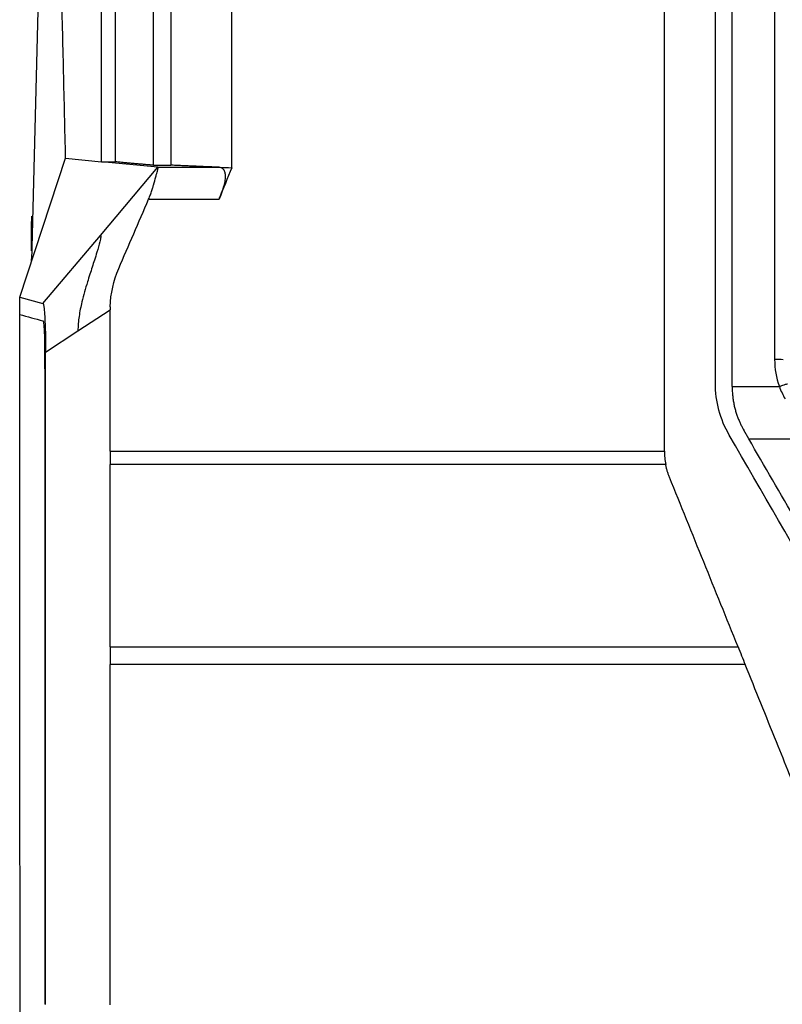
# Model space of a CAD drawing. Header units: millimetres. Extents: x -0.39 to 0.76, y -0.29 to 0.59.
# Tile 36 of 137: x 0.1396 to 0.1836, y 0.1247 to 0.1814. Entities that reach past the tile are written whole.
import ezdxf

# ---------------------------------------------------------------- set-up
doc = ezdxf.new("R2010")
doc.units = ezdxf.units.MM

msp = doc.modelspace()

# ---------------------------------------------------------------- linework, layer by layer
at = {"color": 7, "linetype": 'Continuous', "lineweight": 25}
for p, q in [((0.140708, 0.183454), (0.14031, 0.167549)), ((0.139621, 0.165466), (0.142267, 0.173468)), ((0.142267, 0.173468), (0.144336, 0.173265)), ((0.144336, 0.173265), (0.145136, 0.173265)), ((0.147573, 0.172947), (0.144336, 0.173265)), ((0.147336, 0.173064), (0.148336, 0.173064)), ((0.144268, 0.16902), (0.147573, 0.172947)), ((0.147573, 0.172947), (0.151114, 0.172947)), ((0.147053, 0.17111), (0.151114, 0.17111)), ((0.14029, 0.169676), (0.140289, 0.169632)), ((0.140289, 0.169632), (0.140289, 0.169585)), ((0.140291, 0.169757), (0.14029, 0.169718)), ((0.14029, 0.169718), (0.14029, 0.169676)), ((0.140292, 0.169829), (0.140291, 0.169794)), ((0.140291, 0.169794), (0.140291, 0.169757)), ((0.140293, 0.169901), (0.140292, 0.169866)), ((0.140292, 0.169866), (0.140292, 0.169829)), ((0.140294, 0.169933), (0.140293, 0.169901)), ((0.140295, 0.169963), (0.140294, 0.169933)), ((0.140296, 0.169991), (0.140295, 0.169963)), ((0.140297, 0.170016), (0.140296, 0.169991)), ((0.140298, 0.170039), (0.140297, 0.170016)), ((0.140299, 0.170059), (0.140298, 0.170039)), ((0.1403, 0.170077), (0.140299, 0.170059)), ((0.140301, 0.170093), (0.1403, 0.170077)), ((0.140302, 0.170106), (0.140301, 0.170093)), ((0.140304, 0.170117), (0.140302, 0.170106)), ((0.140305, 0.170125), (0.140304, 0.170117)), ((0.140306, 0.170131), (0.140305, 0.170125)), ((0.140308, 0.170135), (0.140306, 0.170131)), ((0.140309, 0.170136), (0.140308, 0.170135)), ((0.140288, 0.169316), (0.140287, 0.169254)), ((0.140287, 0.169254), (0.140287, 0.169191)), ((0.140287, 0.169191), (0.140287, 0.169125)), ((0.140287, 0.169125), (0.140287, 0.169057)), ((0.140287, 0.169057), (0.140287, 0.168986)), ((0.140289, 0.169536), (0.140288, 0.169484)), ((0.140288, 0.169484), (0.140288, 0.169431)), ((0.140288, 0.169431), (0.140288, 0.169374)), ((0.140288, 0.169374), (0.140288, 0.169316)), ((0.140289, 0.169585), (0.140289, 0.169536)), ((0.140287, 0.168986), (0.140287, 0.168139)), ((0.140964, 0.165094), (0.144268, 0.16902)), ((0.140287, 0.167673), (0.140287, 0.16748)), ((0.139621, 0.165466), (0.140964, 0.165094)), ((0.139621, 0.164465), (0.139621, 0.165465)), ((0.142976, 0.163515), (0.144836, 0.164736)), ((0.141115, 0.162293), (0.142976, 0.163515)), ((0.180669, 0.160309), (0.183396, 0.160309)), ((0.181628, 0.157309), (0.18134, 0.157808)), ((0.181628, 0.157309), (0.185048, 0.157309)), ((0.144836, 0.156591), (0.144836, 0.155814)), ((0.144836, 0.156591), (0.176771, 0.156591)), ((0.176848, 0.155814), (0.144836, 0.155814)), ((0.144836, 0.145322), (0.144836, 0.144296)), ((0.144836, 0.145322), (0.181011, 0.145322)), ((0.181426, 0.144296), (0.144836, 0.144296))]:
    msp.add_line(p, q, dxfattribs=at)
for centre, radius, start, end in [((0.34129, 0.890539), 0.7535603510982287, 254.477217, 254.583107), ((0.183244, 0.159602), 0.0022745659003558, 80.500663, 93.140577)]:
    msp.add_arc(centre, radius, start, end, dxfattribs=at)
for points, knots in [([(0.1443356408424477, 0.1732651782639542), (0.1443356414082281, 0.1740822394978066), (0.1443356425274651, 0.1756985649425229), (0.1443356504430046, 0.1780955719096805), (0.1443356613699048, 0.1804386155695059), (0.1443356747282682, 0.1827276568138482), (0.1443356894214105, 0.1849627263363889), (0.1443357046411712, 0.1871438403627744), (0.1443357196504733, 0.1892710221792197), (0.1443357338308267, 0.1913442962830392), (0.1443357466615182, 0.1933636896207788), (0.144335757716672, 0.1953292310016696), (0.1443357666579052, 0.1972409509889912), (0.1443357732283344, 0.199098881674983), (0.1443357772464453, 0.2009030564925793), (0.1443357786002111, 0.2026535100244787), (0.1443357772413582, 0.2043502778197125), (0.1443357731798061, 0.205993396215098), (0.1443357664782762, 0.207582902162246), (0.1443357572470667, 0.209118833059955), (0.1443357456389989, 0.2106012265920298), (0.1443357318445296, 0.2120301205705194), (0.1443357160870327, 0.2134055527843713), (0.1443356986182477, 0.2147275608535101), (0.144335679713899, 0.2159961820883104), (0.1443356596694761, 0.2172114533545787), (0.1443356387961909, 0.2183734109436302), (0.1443356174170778, 0.2194820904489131), (0.1443355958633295, 0.2205375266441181), (0.1443355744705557, 0.2215397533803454), (0.1443355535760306, 0.2224888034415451), (0.1443355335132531, 0.2233847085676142), (0.1443355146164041, 0.2242274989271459), (0.1443354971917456, 0.225017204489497), (0.1443354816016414, 0.2257538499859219), (0.1443354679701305, 0.2264374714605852), (0.1443354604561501, 0.2268754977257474), (0.144335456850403, 0.2270856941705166)], [0, 0, 0, 0, 0.0453654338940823, 0.0897427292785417, 0.133131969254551, 0.1755332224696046, 0.2169465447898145, 0.2573719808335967, 0.2968095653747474, 0.335259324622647, 0.3727212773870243, 0.4091954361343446, 0.4446818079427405, 0.4791803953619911, 0.5126911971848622, 0.5452142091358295, 0.576749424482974, 0.6072968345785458, 0.6368564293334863, 0.6654281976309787, 0.6930121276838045, 0.7196082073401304, 0.7452164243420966, 0.7698367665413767, 0.793469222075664, 0.8161137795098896, 0.8377704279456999, 0.8584391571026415, 0.8781199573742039, 0.8968128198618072, 0.9145177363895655, 0.9312346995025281, 0.9469637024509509, 0.961704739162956, 0.9754578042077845, 0.9882228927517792, 1, 1, 1, 1]), ([(0.142267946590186, 0.1734683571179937), (0.1422484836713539, 0.1742955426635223), (0.1422094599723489, 0.1759540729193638), (0.1421508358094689, 0.1784477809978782), (0.1420919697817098, 0.1809537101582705), (0.1420328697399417, 0.1834718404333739), (0.1419735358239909, 0.1860021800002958), (0.1419139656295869, 0.1885447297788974), (0.14185415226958, 0.1910994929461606), (0.1417940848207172, 0.1936664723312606), (0.1417337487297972, 0.1962456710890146), (0.1416731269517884, 0.1988370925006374), (0.1416122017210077, 0.2014407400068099), (0.1415509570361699, 0.2040566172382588), (0.1414893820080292, 0.2066847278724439), (0.1414274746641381, 0.2093250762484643), (0.1413652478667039, 0.211977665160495), (0.1413027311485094, 0.2146425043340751), (0.1412399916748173, 0.2173195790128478), (0.1411770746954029, 0.2200089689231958), (0.1411352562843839, 0.2218055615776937), (0.1411142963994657, 0.22270603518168)], [0, 0, 0, 0, 0.0503146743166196, 0.1008823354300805, 0.151703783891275, 0.2027798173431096, 0.2541112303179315, 0.3056988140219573, 0.3575433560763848, 0.4096456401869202, 0.4620064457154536, 0.514626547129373, 0.5675067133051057, 0.6206477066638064, 0.6740502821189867, 0.7277151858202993, 0.7816431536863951, 0.8358349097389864, 0.8902911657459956, 0.9450126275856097, 1, 1, 1, 1]), ([(0.1451356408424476, 0.1732651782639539), (0.1451356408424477, 0.1792651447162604), (0.1451356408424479, 0.1912652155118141), (0.1451356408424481, 0.2060890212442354), (0.1451356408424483, 0.2148870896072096), (0.1451356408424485, 0.2177272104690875)], [0, 0, 0, 0, 0.4037584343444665, 0.8075261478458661, 1, 1, 1, 1]), ([(0.1806694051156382, 0.1603116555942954), (0.1806694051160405, 0.1611731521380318), (0.1806694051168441, 0.1628940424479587), (0.1806694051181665, 0.1654714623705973), (0.1806694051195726, 0.1680419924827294), (0.180669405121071, 0.1706055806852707), (0.1806694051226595, 0.1731622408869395), (0.1806694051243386, 0.1757119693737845), (0.1806694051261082, 0.1782547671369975), (0.1806694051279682, 0.180790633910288), (0.1806694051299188, 0.1833195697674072), (0.1806694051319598, 0.1858415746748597), (0.1806694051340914, 0.1883566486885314), (0.1806694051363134, 0.1908647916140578), (0.1806694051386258, 0.1933660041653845), (0.180669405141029, 0.1958602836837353), (0.1806694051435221, 0.198347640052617), (0.1806694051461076, 0.2008280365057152), (0.1806694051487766, 0.2033016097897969), (0.1806694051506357, 0.2049475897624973), (0.1806694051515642, 0.205769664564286)], [0, 0, 0, 0, 0.056684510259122, 0.1132306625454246, 0.1696394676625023, 0.2259119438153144, 0.2820491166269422, 0.3380520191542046, 0.3939216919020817, 0.4496591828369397, 0.5052655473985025, 0.5607418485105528, 0.6160891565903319, 0.6713085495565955, 0.7264011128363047, 0.7813679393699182, 0.8362101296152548, 0.8909287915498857, 0.9455250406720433, 1, 1, 1, 1]), ([(0.1473356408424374, 0.1730642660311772), (0.147246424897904, 0.1730709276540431), (0.1470680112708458, 0.1730842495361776), (0.1468131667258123, 0.1731042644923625), (0.1465677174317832, 0.1731242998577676), (0.1463325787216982, 0.1731443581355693), (0.1461075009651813, 0.1731644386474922), (0.14589256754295, 0.1731845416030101), (0.1456876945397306, 0.1732046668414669), (0.1454931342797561, 0.1732248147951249), (0.1453079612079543, 0.1732449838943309), (0.1451930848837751, 0.1732584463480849), (0.1451356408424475, 0.1732651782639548)], [0, 0, 0, 0, 0.1000307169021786, 0.2000409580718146, 0.3000358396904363, 0.4000204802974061, 0.5000000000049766, 0.5999795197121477, 0.6999641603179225, 0.7999590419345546, 0.8999692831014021, 1, 1, 1, 1]), ([(0.1511138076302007, 0.1729472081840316), (0.1509984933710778, 0.1729514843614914), (0.1507679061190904, 0.1729600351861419), (0.1504331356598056, 0.1729729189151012), (0.1501065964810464, 0.1729858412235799), (0.1497890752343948, 0.1729988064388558), (0.1494803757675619, 0.173011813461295), (0.149180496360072, 0.1730248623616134), (0.1488896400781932, 0.1730379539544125), (0.1486069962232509, 0.1730510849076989), (0.1484261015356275, 0.1730598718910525), (0.1483356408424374, 0.1730642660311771)], [0, 0, 0, 0, 0.1111734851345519, 0.2223071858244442, 0.3334114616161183, 0.4444966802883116, 0.5555732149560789, 0.6666514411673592, 0.7777417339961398, 0.8888544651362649, 1, 1, 1, 1]), ([(0.1470512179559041, 0.1711103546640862), (0.1470683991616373, 0.1711513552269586), (0.1471027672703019, 0.1712333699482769), (0.1471501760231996, 0.1713567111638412), (0.1471947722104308, 0.1714795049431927), (0.1472363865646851, 0.1716011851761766), (0.147284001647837, 0.1717477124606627), (0.1473686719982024, 0.1720286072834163), (0.1474390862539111, 0.1722960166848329), (0.1475017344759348, 0.1725309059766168), (0.1475360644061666, 0.1726582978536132), (0.1475651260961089, 0.1727670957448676), (0.1475851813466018, 0.1728431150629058), (0.1475963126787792, 0.1728992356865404), (0.147596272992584, 0.1729369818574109), (0.1475807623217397, 0.172943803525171), (0.1475730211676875, 0.1729472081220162)], [0, 0, 0, 0, 0.0443772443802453, 0.0887692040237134, 0.1331881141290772, 0.177634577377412, 0.2221008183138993, 0.2959955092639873, 0.4991926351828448, 0.5560465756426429, 0.6541058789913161, 0.7225579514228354, 0.7909921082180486, 0.8610139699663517, 0.93063405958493, 0.9999999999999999, 0.9999999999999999, 0.9999999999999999, 0.9999999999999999]), ([(0.1511137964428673, 0.1711097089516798), (0.1511312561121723, 0.1711537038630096), (0.1511648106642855, 0.1712382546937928), (0.1512119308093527, 0.1713590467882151), (0.1512540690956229, 0.1714686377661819), (0.1512911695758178, 0.1715670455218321), (0.1513232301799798, 0.1716544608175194), (0.1513503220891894, 0.1717311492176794), (0.1514041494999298, 0.1718939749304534), (0.1514655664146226, 0.1721318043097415), (0.1514959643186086, 0.1724158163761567), (0.1514629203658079, 0.1726486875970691), (0.1513927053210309, 0.1727904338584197), (0.1513064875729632, 0.1728763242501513), (0.1512204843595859, 0.1729314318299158), (0.1511519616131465, 0.1729415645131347), (0.1511137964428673, 0.1729472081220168)], [0, 0, 0, 0, 0.0466122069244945, 0.0895808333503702, 0.1289088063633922, 0.1646000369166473, 0.1966598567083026, 0.2250957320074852, 0.2499184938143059, 0.3795301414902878, 0.5000251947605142, 0.6199599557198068, 0.7502240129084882, 0.8121012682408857, 0.8953458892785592, 1, 1, 1, 1]), ([(0.1442684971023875, 0.1690204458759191), (0.1442711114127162, 0.1690197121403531), (0.1442806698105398, 0.169017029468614), (0.1442887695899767, 0.1689973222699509), (0.1442910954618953, 0.1689585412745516), (0.1442870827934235, 0.1688987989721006), (0.144271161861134, 0.1687994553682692), (0.1442126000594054, 0.1685424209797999), (0.1440976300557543, 0.1681373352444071), (0.1438965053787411, 0.1674976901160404), (0.1437065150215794, 0.1669146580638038), (0.1434532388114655, 0.1661114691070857), (0.1432603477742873, 0.1654401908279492), (0.1431113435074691, 0.1647740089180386), (0.1430382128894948, 0.1643582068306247), (0.1429867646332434, 0.1639382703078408), (0.1429795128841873, 0.1636561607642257), (0.1429758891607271, 0.1635151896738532)], [0, 0, 0, 0, 0.0114690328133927, 0.0419328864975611, 0.0627402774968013, 0.0828452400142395, 0.1237024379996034, 0.1645653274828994, 0.2876282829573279, 0.3668950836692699, 0.5014488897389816, 0.5719083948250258, 0.7505319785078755, 0.8129515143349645, 0.8753939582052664, 0.9377339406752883, 1, 1, 1, 1]), ([(0.1409639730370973, 0.1650936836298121), (0.1409667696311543, 0.1650920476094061), (0.1409723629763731, 0.1650887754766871), (0.1409807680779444, 0.1650724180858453), (0.1409891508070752, 0.1650478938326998), (0.1409974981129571, 0.165014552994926), (0.1410057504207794, 0.1649727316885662), (0.1410145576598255, 0.1649194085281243), (0.1410256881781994, 0.1648334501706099), (0.1410422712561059, 0.1646669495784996), (0.141062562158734, 0.1643741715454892), (0.1410812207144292, 0.16400602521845), (0.1410933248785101, 0.1636777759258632), (0.1411008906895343, 0.1634156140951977), (0.1411066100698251, 0.1631575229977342), (0.141111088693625, 0.1628760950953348), (0.1411141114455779, 0.1625872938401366), (0.141114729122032, 0.1623911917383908), (0.1411150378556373, 0.1622931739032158)], [0, 0, 0, 0, 0.0365518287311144, 0.0731057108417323, 0.1096688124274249, 0.1462438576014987, 0.1828300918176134, 0.2194242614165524, 0.2633533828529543, 0.3411094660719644, 0.4690355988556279, 0.6013443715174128, 0.6792954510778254, 0.7357618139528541, 0.8018815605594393, 0.8679727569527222, 0.9340087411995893, 1, 1, 1, 1]), ([(0.1448380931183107, 0.1649117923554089), (0.1448373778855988, 0.1648828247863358), (0.1448359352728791, 0.1648243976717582), (0.1448357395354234, 0.1647659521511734), (0.1448356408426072, 0.1647364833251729)], [0, 0, 0, 0, 0.495789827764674, 0.9999999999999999, 0.9999999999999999, 0.9999999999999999, 0.9999999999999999]), ([(0.1396962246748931, 0.0956015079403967), (0.1396948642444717, 0.0962977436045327), (0.1396921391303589, 0.0976923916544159), (0.139688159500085, 0.0997892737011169), (0.1396842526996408, 0.1018938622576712), (0.1396804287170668, 0.1040062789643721), (0.1396766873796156, 0.1061264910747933), (0.1396730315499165, 0.1082545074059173), (0.1396694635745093, 0.1103903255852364), (0.1396659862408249, 0.1125339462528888), (0.1396626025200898, 0.1146853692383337), (0.139659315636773, 0.1168445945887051), (0.1396561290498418, 0.1190116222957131), (0.1396530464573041, 0.1211864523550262), (0.1396500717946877, 0.123369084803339), (0.1396472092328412, 0.1255595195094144), (0.1396444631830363, 0.1277577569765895), (0.1396410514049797, 0.1306250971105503), (0.1396371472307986, 0.1341701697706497), (0.1396330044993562, 0.1384016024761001), (0.1396293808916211, 0.1426657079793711), (0.1396263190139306, 0.1469624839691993), (0.1396238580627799, 0.1512919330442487), (0.1396220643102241, 0.1556540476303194), (0.1396209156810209, 0.1600488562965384), (0.1396207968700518, 0.1629894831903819), (0.1396207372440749, 0.1644652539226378)], [0, 0, 0, 0, 0.030505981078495, 0.0611073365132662, 0.0918047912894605, 0.1225990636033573, 0.1534908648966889, 0.1844808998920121, 0.2155698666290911, 0.2467584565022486, 0.2780473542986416, 0.3094372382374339, 0.3409287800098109, 0.3725226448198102, 0.4042194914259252, 0.4360199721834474, 0.467924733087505, 0.4999344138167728, 0.5608363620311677, 0.6221891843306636, 0.6839970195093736, 0.7462639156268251, 0.808993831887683, 0.8721906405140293, 0.9358581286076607, 1, 1, 1, 1]), ([(0.1409630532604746, 0.1640937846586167), (0.1409656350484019, 0.1640920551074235), (0.1409707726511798, 0.1640886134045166), (0.1409783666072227, 0.1640698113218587), (0.1409858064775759, 0.1640409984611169), (0.1409930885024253, 0.1640012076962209), (0.1410036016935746, 0.163926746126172), (0.141016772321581, 0.1637935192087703), (0.1410311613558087, 0.1635685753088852), (0.1410431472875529, 0.1632928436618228), (0.1410512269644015, 0.1630052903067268), (0.1410562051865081, 0.1627314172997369), (0.141058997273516, 0.1624823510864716), (0.141059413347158, 0.1623121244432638), (0.1410596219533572, 0.1622267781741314)], [0, 0, 0, 0, 0.0502856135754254, 0.1000653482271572, 0.1496085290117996, 0.1991883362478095, 0.2490773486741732, 0.3709455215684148, 0.4928335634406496, 0.6167119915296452, 0.7413268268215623, 0.8280364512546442, 0.9137829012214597, 1, 1, 1, 1]), ([(0.1410596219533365, 0.1622267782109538), (0.1410600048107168, 0.1615337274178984), (0.1410607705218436, 0.1601476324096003), (0.1410618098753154, 0.1580678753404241), (0.1410624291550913, 0.1566810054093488), (0.1410627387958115, 0.1559875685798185)], [0, 0, 0, 0, 0.3333348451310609, 0.6666665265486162, 1, 1, 1, 1]), ([(0.1411138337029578, 0.1560424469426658), (0.1411136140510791, 0.156737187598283), (0.1411131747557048, 0.15812664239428), (0.1411123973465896, 0.1602102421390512), (0.1411118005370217, 0.1615988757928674), (0.1411115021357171, 0.1622931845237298)], [0, 0, 0, 0, 0.3333444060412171, 0.6666760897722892, 1, 1, 1, 1]), ([(0.1806694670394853, 0.1603091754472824), (0.1806728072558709, 0.1602155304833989), (0.1806793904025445, 0.1600309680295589), (0.1807030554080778, 0.1597591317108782), (0.1807372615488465, 0.1594970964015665), (0.1807829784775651, 0.1592457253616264), (0.1808398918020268, 0.159005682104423), (0.1809076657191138, 0.1587775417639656), (0.1809839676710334, 0.1585612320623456), (0.1810667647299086, 0.1583565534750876), (0.181154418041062, 0.1581633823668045), (0.1812448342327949, 0.1579811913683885), (0.1813086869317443, 0.1578649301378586), (0.1813398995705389, 0.1578080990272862)], [0, 0, 0, 0, 0.1073848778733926, 0.2116420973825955, 0.3125883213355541, 0.4101418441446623, 0.5043075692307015, 0.5951534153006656, 0.68273081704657, 0.7670414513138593, 0.8480555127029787, 0.9257261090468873, 1, 1, 1, 1]), ([(0.1838656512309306, 0.1604544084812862), (0.183864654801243, 0.1604571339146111), (0.183853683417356, 0.1604564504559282), (0.1838068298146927, 0.1604457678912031), (0.1837708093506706, 0.1604356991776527), (0.1836794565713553, 0.1604074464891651), (0.1836244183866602, 0.1603893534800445), (0.1835099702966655, 0.1603501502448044), (0.1834508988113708, 0.1603291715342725), (0.1833960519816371, 0.1603091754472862)], [0, 0, 0, 0, 0.25, 0.25, 0.5, 0.5, 0.75, 0.75, 1, 1, 1, 1]), ([(0.1926092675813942, 0.1382889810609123), (0.1916938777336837, 0.1398744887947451), (0.1907785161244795, 0.1414599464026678), (0.188947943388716, 0.1446305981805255), (0.1880327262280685, 0.1462158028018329), (0.1862024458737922, 0.1493859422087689), (0.1852873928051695, 0.1509708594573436), (0.1834575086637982, 0.1541403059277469), (0.1825427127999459, 0.1557247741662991), (0.1816279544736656, 0.1573091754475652)], [0, 0, 0, 0, 0.25, 0.25, 0.5, 0.5, 0.75, 0.75, 1, 1, 1, 1]), ([(0.1410627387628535, 0.1559876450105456), (0.1410630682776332, 0.1551943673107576), (0.1410637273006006, 0.1536078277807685), (0.1410645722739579, 0.1512273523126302), (0.1410653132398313, 0.1488464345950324), (0.1410659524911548, 0.1464650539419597), (0.1410662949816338, 0.144877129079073), (0.1410664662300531, 0.1440831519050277)], [0, 0, 0, 0, 0.2000003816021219, 0.3999967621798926, 0.5999929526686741, 0.7999927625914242, 1, 1, 1, 1]), ([(0.1411149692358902, 0.1247244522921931), (0.1411150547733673, 0.1254649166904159), (0.1411152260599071, 0.12694767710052), (0.1411154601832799, 0.1291745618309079), (0.1411156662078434, 0.1314069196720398), (0.1411158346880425, 0.1336447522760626), (0.141115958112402, 0.1358880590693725), (0.1411160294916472, 0.138136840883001), (0.1411160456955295, 0.1409518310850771), (0.1411159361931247, 0.1443249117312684), (0.1411155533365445, 0.1482477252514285), (0.1411149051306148, 0.1521518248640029), (0.1411141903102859, 0.1547475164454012), (0.141113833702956, 0.1560424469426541)], [0, 0, 0, 0, 0.0708959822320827, 0.1419673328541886, 0.2132152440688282, 0.2846408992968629, 0.3562454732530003, 0.428030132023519, 0.4999960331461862, 0.6258482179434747, 0.7511287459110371, 0.8758438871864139, 1, 1, 1, 1]), ([(0.177062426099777, 0.1550928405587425), (0.1770397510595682, 0.1551513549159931), (0.1769944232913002, 0.1552683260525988), (0.1769371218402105, 0.1554476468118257), (0.1768870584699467, 0.1556293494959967), (0.1768609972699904, 0.1557523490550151), (0.1768479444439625, 0.1558139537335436)], [0, 0, 0, 0, 0.2498183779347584, 0.4993909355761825, 0.7492685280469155, 1, 1, 1, 1]), ([(0.1410664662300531, 0.1440831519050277), (0.1410666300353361, 0.1432768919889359), (0.1410669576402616, 0.1416643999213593), (0.1410673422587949, 0.139245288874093), (0.1410676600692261, 0.1368259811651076), (0.1410679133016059, 0.1344064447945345), (0.1410681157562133, 0.1319866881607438), (0.1410682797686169, 0.1295667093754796), (0.1410684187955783, 0.1271465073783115), (0.141068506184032, 0.1255329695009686), (0.1410685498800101, 0.124726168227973)], [0, 0, 0, 0, 0.1249983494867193, 0.2499923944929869, 0.3749845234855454, 0.4999771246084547, 0.6249725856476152, 0.7499732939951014, 0.8749816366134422, 1, 1, 1, 1]), ([(0.186869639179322, 0.1308188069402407), (0.186562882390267, 0.1315787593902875), (0.1858515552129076, 0.1333409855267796), (0.1846373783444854, 0.1363473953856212), (0.1831294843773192, 0.1400802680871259), (0.1820262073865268, 0.1428103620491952), (0.1814256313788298, 0.1442965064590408)], [0, 0, 0, 0, 0.1691137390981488, 0.3921517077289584, 0.6691138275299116, 1, 1, 1, 1])]:
    msp.add_open_spline(points, degree=3, knots=knots, dxfattribs=at)
for points in [[(0.1518356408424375, 0.1729214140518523), (0.1518357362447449, 0.1839595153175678), (0.1518358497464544, 0.1949698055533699), (0.151835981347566, 0.2059317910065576)], [(0.1767716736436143, 0.1729214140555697), (0.1767716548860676, 0.1839596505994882), (0.1767716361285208, 0.1949697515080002), (0.1767716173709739, 0.2059318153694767)], [(0.1797069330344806, 0.1605064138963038), (0.179707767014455, 0.1757035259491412), (0.1797073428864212, 0.1908705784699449), (0.179707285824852, 0.2059531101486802)], [(0.1831194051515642, 0.2057696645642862), (0.1831194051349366, 0.1911965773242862), (0.1831194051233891, 0.1765495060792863), (0.1831194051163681, 0.1618728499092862)], [(0.1473356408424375, 0.1730642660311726), (0.147335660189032, 0.1835719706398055), (0.1473356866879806, 0.1940533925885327), (0.1473357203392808, 0.2044901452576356)], [(0.1483356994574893, 0.2044901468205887), (0.1483356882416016, 0.1940533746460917), (0.1483356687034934, 0.1835719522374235), (0.1483356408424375, 0.1730642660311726)], [(0.1518356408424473, 0.1729214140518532), (0.1515950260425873, 0.1723175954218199), (0.1513544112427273, 0.1717136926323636), (0.1511137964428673, 0.1711097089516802)], [(0.1511138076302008, 0.1729472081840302), (0.1513485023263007, 0.1729385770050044), (0.1515891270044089, 0.1729299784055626), (0.1518356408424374, 0.1729214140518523)], [(0.1767716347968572, 0.1649117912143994), (0.1767716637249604, 0.1675831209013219), (0.1767716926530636, 0.1702530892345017), (0.1767717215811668, 0.1729214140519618)], [(0.1453269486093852, 0.1671149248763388), (0.1459008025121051, 0.1684474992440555), (0.1464807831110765, 0.1697774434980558), (0.1470512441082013, 0.1711103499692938)], [(0.1448380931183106, 0.1649117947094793), (0.1448596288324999, 0.1656683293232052), (0.145027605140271, 0.1664198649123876), (0.1453269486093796, 0.1671149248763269)], [(0.1448355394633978, 0.1565911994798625), (0.1448355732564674, 0.159307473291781), (0.1448356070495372, 0.1620226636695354), (0.1448356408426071, 0.1647364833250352)], [(0.1767714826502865, 0.1565912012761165), (0.1767715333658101, 0.1593659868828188), (0.1767715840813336, 0.1621396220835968), (0.1767716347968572, 0.1649117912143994)], [(0.1831194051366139, 0.1618728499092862), (0.1831194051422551, 0.1613359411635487), (0.1832114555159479, 0.1608141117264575), (0.1833960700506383, 0.1603091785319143)], [(0.1805109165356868, 0.157506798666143), (0.1799869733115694, 0.1584138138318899), (0.1797068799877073, 0.1594595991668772), (0.1797069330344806, 0.1605064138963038)], [(0.1833960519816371, 0.1603091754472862), (0.1834857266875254, 0.1600638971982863), (0.1835963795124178, 0.1598258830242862), (0.1837289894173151, 0.1595960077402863)], [(0.1918695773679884, 0.1378357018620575), (0.1880829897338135, 0.1443953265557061), (0.1842963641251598, 0.150953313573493), (0.1805109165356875, 0.1575067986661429)], [(0.1767714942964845, 0.1565911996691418), (0.1767714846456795, 0.1563304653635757), (0.1767973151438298, 0.1560697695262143), (0.1768479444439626, 0.1558139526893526)], [(0.144835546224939, 0.1453224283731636), (0.1448355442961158, 0.1488209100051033), (0.1448355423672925, 0.1523182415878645), (0.1448355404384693, 0.1558138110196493)], [(0.1810110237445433, 0.1453224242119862), (0.1796948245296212, 0.1485803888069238), (0.1783786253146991, 0.1518373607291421), (0.177062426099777, 0.1550928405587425)], [(0.1810110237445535, 0.1453224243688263), (0.1811492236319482, 0.1449804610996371), (0.1812874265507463, 0.1446384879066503), (0.18142563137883, 0.144296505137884)], [(0.1448355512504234, 0.1247054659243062), (0.144835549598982, 0.1312369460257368), (0.1448355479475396, 0.1377686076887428), (0.1448355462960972, 0.1442964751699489)]]:
    msp.add_open_spline(points, degree=3, dxfattribs=at)

doc.saveas('drawing.dxf')
